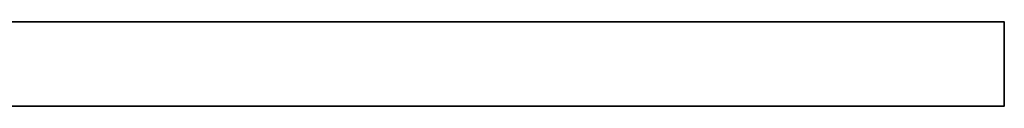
# Model space of a CAD drawing. Header units: millimetres. Extents: x -309 to 8059, y -96 to 57.
# Tile 65 of 99: x 4500 to 4959, y -39 to 0. Entities that reach past the tile are written whole.
import ezdxf

# ---------------------------------------------------------------- set-up
doc = ezdxf.new("R2010")
doc.units = ezdxf.units.MM
doc.layers.add('151', color=7, linetype='Continuous', true_color=0xffffff)

# ---------------------------------------------------------------- blocks, each defined once
blk = doc.blocks.new('UG_SURFACE_018')
at = {"layer": '151', "color": 252, "linetype": 'Continuous', "lineweight": 35}
for points in [[(4041, 0), (4041, 0, 2017), (4959, 0, 2017), (4959, 0)], [(4041, -39.3), (4041, -39.3, 2017), (4041, 0, 2017), (4041, 0)], [(4959, -39.3, 2017), (4959, 0, 2017), (4041, 0, 2017), (4041, -39.3, 2017)], [(4041, -39.3), (4041, 0), (4959, 0), (4959, -39.3)], [(4959, 0), (4959, 0, 2017), (4959, -39.3, 2017), (4959, -39.3)], [(4959, -39.3), (4959, -39.3, 2017), (4041, -39.3, 2017), (4041, -39.3)]]:
    blk.add_3dface(points, dxfattribs=at)

msp = doc.modelspace()

# ---------------------------------------------------------------- linework, layer by layer
at = {"layer": '151', "color": 252, "linetype": 'Continuous', "lineweight": 35}
for p, q in [((4959, 0), (4041, 0)), ((4959, 0, 2017), (4041, 0, 2017)), ((4959, -39.3, 2017), (4959, 0, 2017)), ((4959, -39.3), (4959, 0)), ((4959, 0, 2017), (4959, 0)), ((4959, 0, 2017), (4959, 0)), ((4041, -39.3, 2017), (4959, -39.3, 2017)), ((4041, -39.3), (4959, -39.3)), ((4959, -39.3, 2017), (4959, -39.3))]:
    msp.add_line(p, q, dxfattribs=at)

# ---------------------------------------------------------------- block references
msp.add_blockref('UG_SURFACE_018', (0, 0), dxfattribs=at)

doc.saveas('drawing.dxf')
